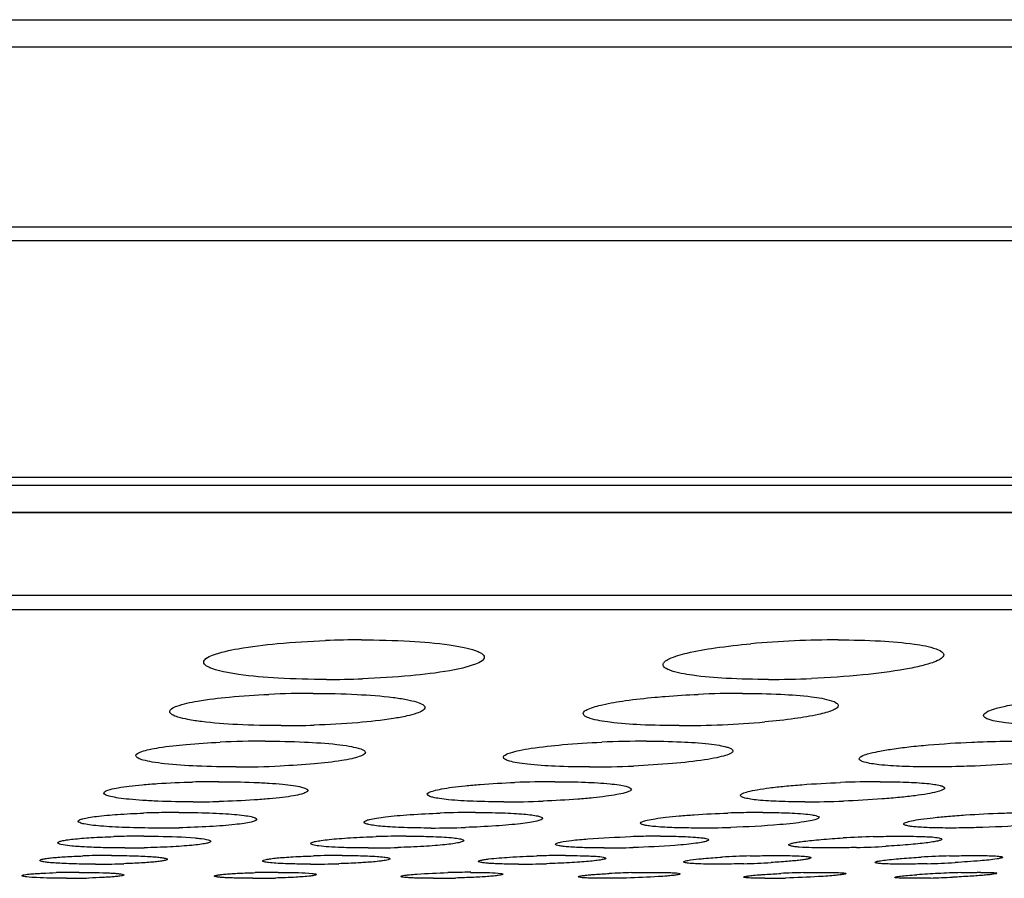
# Model space of a CAD drawing. Header units: millimetres. Extents: x 19266 to 21235, y -89 to 1237.
# Tile 24 of 74: x 19589 to 19609, y 664 to 680. Entities that reach past the tile are written whole.
import ezdxf

# ---------------------------------------------------------------- set-up
doc = ezdxf.new("R2010")
doc.units = ezdxf.units.MM
doc.header["$LTSCALE"] = 16.335
doc.layers.get('0').update_dxf_attribs({"linetype": 'CONTINUOUS'})
doc.layers.add('02___PRT_ALL_AXES', color=7, linetype='CONTINUOUS')

msp = doc.modelspace()

# ---------------------------------------------------------------- linework, layer by layer
at = {"color": 7, "linetype": 'Continuous'}
for p, q in [((19470.512, 680.333), (19702.561, 680.333)), ((19471.096, 679.8), (19701.976, 679.8)), ((19476.181, 676.269), (19696.892, 676.269)), ((19477.168, 676.001), (19696.036, 676.001)), ((19681.057, 671.36), (19492.016, 671.36)), ((19680.666, 671.198), (19492.406, 671.198)), ((19495.297, 670.677), (19677.776, 670.677)), ((19677.601, 670.662), (19495.471, 670.662)), ((19666.768, 669.045), (19506.305, 669.045)), ((19666.213, 668.763), (19506.86, 668.763))]:
    msp.add_line(p, q, dxfattribs=at)
at = {"layer": '02___PRT_ALL_AXES', "color": 7, "linetype": 'Continuous'}
for centre, radius, start, end in [((19596.031, 648.617), 19.557, 90.0032, 92.0806), ((19605.297, 649.839), 18.332, 92.4486, 95.112), ((19605.389, 648.194), 19.98, 90.0404, 92.5083), ((19595.34, 686.982), 19.583, 270.0029, 272.0756), ((19603.993, 687.393), 19.994, 270.0394, 272.4545), ((19595.084, 647.443), 19.683, 89.9985, 92.5331), ((19603.511, 646.844), 20.282, 90.0401, 92.4958), ((19594.456, 686.314), 19.821, 270.0038, 271.865), ((19602.24, 686.786), 20.293, 270.0392, 272.4404), ((19602.367, 684.37), 17.874, 272.3637, 275.033), ((19594.135, 646.384), 19.805, 89.9918, 92.5405), ((19601.627, 645.841), 20.347, 90.0229, 92.5066), ((19593.576, 685.54), 19.856, 269.9933, 272.4807), ((19600.492, 686.034), 20.351, 270.0221, 272.4505), ((19593.231, 645.09), 20.304, 90.0045, 91.4537), ((19599.824, 644.816), 20.578, 90.0201, 92.2061), ((19606.222, 644.355), 21.039, 90.0761, 92.1914), ((19592.726, 685.321), 20.321, 270.0042, 271.4509), ((19598.815, 685.577), 20.578, 270.0194, 272.1568), ((19604.695, 685.999), 21, 270.0735, 272.1362), ((19592.419, 645.75), 19.041, 91.2678, 91.9892), ((19592.447, 644.655), 20.136, 90.004, 91.2785), ((19598.268, 644.383), 20.408, 90.0178, 91.9507), ((19603.937, 643.289), 21.503, 91.2498, 91.9313), ((19603.907, 644.783), 20.007, 90.04, 91.2588), ((19592.006, 684.636), 20.149, 270.0038, 271.2764), ((19597.386, 684.891), 20.405, 270.0171, 271.908), ((19602.581, 685.312), 20.825, 270.065, 271.8896), ((19591.74, 645.884), 18.442, 91.1187, 91.7653), ((19591.764, 644.819), 19.508, 90.0036, 91.1284), ((19596.912, 644.553), 19.773, 90.0158, 91.7308), ((19601.924, 643.487), 20.839, 91.15, 91.7143), ((19601.9, 644.856), 19.47, 90.0376, 91.1583), ((19606.7, 642.809), 21.518, 91.7034, 93.2774), ((19591.131, 645.5), 18.448, 90.0043, 90.9983), ((19591.386, 683.614), 19.518, 270.0034, 271.1268), ((19595.656, 645.151), 18.797, 90.0172, 91.7399), ((19596.155, 683.864), 19.768, 270.0153, 271.6946), ((19600.056, 644.328), 19.62, 90.6181, 91.7246), ((19600.031, 646.869), 17.079, 90.0098, 90.6248), ((19600.762, 684.276), 20.18, 270.0577, 271.6781), ((19605.101, 685.737), 21.643, 271.6734, 273.1997), ((19591.103, 646.809), 17.139, 90.982, 91.7921), ((19590.815, 682.237), 18.459, 270.0042, 270.9968), ((19590.841, 680.981), 17.203, 270.9819, 271.7531), ((19595.024, 682.572), 18.794, 270.0167, 271.7049), ((19599.087, 683.129), 19.351, 270.0602, 271.6812), ((19604.213, 644.583), 19.364, 91.6715, 93.3059), ((19602.959, 683.352), 19.574, 271.6451, 273.225), ((19608.23, 641.692), 22.257, 91.7307, 93.1737), ((19606.454, 686.133), 22.357, 271.7035, 273.1045), ((19590.476, 647.745), 15.872, 90.8465, 91.5473), ((19590.498, 646.534), 17.083, 90.0037, 90.8606), ((19594.392, 646.468), 17.149, 91.0046, 91.5013), ((19594.398, 646.391), 17.226, 90.0119, 91.0204), ((19598.186, 645.678), 17.94, 90.0531, 91.4806), ((19601.776, 645.694), 17.923, 91.4433, 92.8542), ((19605.231, 643.021), 20.598, 91.4944, 92.7404), ((19608.135, 645.853), 17.76, 92.5985, 93.9449), ((19608.393, 640.927), 22.693, 91.5551, 92.6846), ((19608.17, 653.468), 10.149, 90.0099, 90.4262), ((19590.245, 680.592), 17.091, 270.0036, 270.8595), ((19590.266, 679.427), 15.926, 270.8465, 271.5163), ((19593.893, 680.902), 17.402, 270.0144, 271.4744), ((19597.417, 681.418), 17.918, 270.052, 271.4539), ((19603.916, 678.765), 15.265, 270.0698, 271.0331), ((19603.853, 682.502), 19.002, 271.02, 271.4757), ((19606.577, 686.097), 22.599, 271.5319, 272.6383)]:
    msp.add_arc(centre, radius, start, end, dxfattribs=at)
for points, knots in [([(19592.936, 667.738), (19592.936, 667.765), (19592.995, 667.83), (19593.221, 667.923), (19593.698, 668.028), (19594.435, 668.115), (19595.008, 668.15), (19595.321, 668.161)], [0, 0, 0, 0, 0.033249, 0.093057, 0.303282, 0.617953, 1, 1, 1, 1]), ([(19596.03, 668.174), (19596.346, 668.174), (19596.921, 668.16), (19597.594, 668.105), (19598.021, 668.034), (19598.216, 667.986), (19598.332, 667.939), (19598.397, 667.904), (19598.436, 667.862), (19598.436, 667.835)], [0, 0, 0, 0, 0.382634, 0.697826, 0.817734, 0.90786, 0.941337, 0.967244, 1, 1, 1, 1]), ([(19601.941, 667.69), (19601.941, 667.711), (19601.978, 667.763), (19602.136, 667.845), (19602.472, 667.938), (19603.008, 668.031), (19603.429, 668.077), (19603.664, 668.099)], [0, 0, 0, 0, 0.035446, 0.094428, 0.297817, 0.607592, 1, 1, 1, 1]), ([(19605.375, 668.174), (19605.651, 668.174), (19606.15, 668.163), (19606.79, 668.112), (19607.198, 668.037), (19607.392, 667.962), (19607.441, 667.906), (19607.441, 667.883)], [0, 0, 0, 0, 0.389923, 0.703196, 0.908789, 0.966836, 1, 1, 1, 1]), ([(19598.436, 667.835), (19598.436, 667.807), (19598.376, 667.742), (19598.15, 667.649), (19597.673, 667.545), (19596.935, 667.458), (19596.363, 667.423), (19596.049, 667.412)], [0, 0, 0, 0, 0.033299, 0.093194, 0.303485, 0.618111, 1, 1, 1, 1]), ([(19607.441, 667.883), (19607.441, 667.854), (19607.372, 667.785), (19607.224, 667.726), (19606.987, 667.655), (19606.525, 667.564), (19605.802, 667.473), (19605.185, 667.432), (19604.849, 667.417)], [0, 0, 0, 0, 0.032545, 0.093071, 0.184962, 0.306493, 0.622657, 1, 1, 1, 1]), ([(19595.341, 667.399), (19595.026, 667.399), (19594.45, 667.413), (19593.778, 667.468), (19593.35, 667.539), (19593.155, 667.587), (19593.04, 667.633), (19592.975, 667.669), (19592.936, 667.711), (19592.936, 667.738)], [0, 0, 0, 0, 0.382538, 0.697678, 0.817601, 0.907759, 0.941268, 0.967196, 1, 1, 1, 1]), ([(19604.007, 667.399), (19603.73, 667.399), (19603.231, 667.41), (19602.591, 667.461), (19602.183, 667.535), (19601.99, 667.61), (19601.941, 667.666), (19601.941, 667.69)], [0, 0, 0, 0, 0.389884, 0.70312, 0.90874, 0.966829, 1, 1, 1, 1]), ([(19592.271, 666.769), (19592.271, 666.79), (19592.319, 666.841), (19592.499, 666.912), (19592.885, 666.994), (19593.485, 667.064), (19593.955, 667.095), (19594.214, 667.106)], [0, 0, 0, 0, 0.031714, 0.090012, 0.297362, 0.611541, 1, 1, 1, 1]), ([(19595.084, 667.125), (19595.371, 667.125), (19595.893, 667.114), (19596.505, 667.069), (19596.892, 667.013), (19597.09, 666.965), (19597.212, 666.925), (19597.271, 666.872), (19597.271, 666.849)], [0, 0, 0, 0, 0.384087, 0.70054, 0.820701, 0.910847, 0.969309, 1, 1, 1, 1]), ([(19600.375, 666.73), (19600.375, 666.747), (19600.406, 666.787), (19600.533, 666.849), (19600.806, 666.922), (19601.242, 666.994), (19601.586, 667.032), (19601.779, 667.05)], [0, 0, 0, 0, 0.033881, 0.091638, 0.293159, 0.602974, 1, 1, 1, 1]), ([(19601.779, 667.05), (19601.847, 667.056), (19602.129, 667.08), (19602.413, 667.097), (19602.628, 667.106)], [0, 0, 0, 0, 0.239548, 1, 1, 1, 1]), ([(19603.497, 667.125), (19603.748, 667.125), (19604.202, 667.116), (19604.782, 667.076), (19605.154, 667.014), (19605.328, 666.954), (19605.375, 666.907), (19605.375, 666.888)], [0, 0, 0, 0, 0.391465, 0.706053, 0.911825, 0.969073, 1, 1, 1, 1]), ([(19608.222, 666.692), (19608.222, 666.718), (19608.298, 666.777), (19608.441, 666.825), (19608.682, 666.888), (19608.996, 666.944), (19609.382, 666.997), (19609.986, 667.061), (19610.461, 667.092), (19610.789, 667.106)], [0, 0, 0, 0, 0.029666, 0.090212, 0.18356, 0.307178, 0.456665, 0.626418, 1, 1, 1, 1]), ([(19597.271, 666.849), (19597.271, 666.826), (19597.213, 666.772), (19597.092, 666.727), (19596.896, 666.674), (19596.512, 666.606), (19595.905, 666.54), (19595.386, 666.513), (19595.101, 666.503)], [0, 0, 0, 0, 0.031128, 0.090068, 0.180428, 0.300593, 0.616374, 1, 1, 1, 1]), ([(19605.375, 666.888), (19605.375, 666.871), (19605.343, 666.83), (19605.212, 666.767), (19604.932, 666.693), (19604.485, 666.62), (19604.132, 666.582), (19603.935, 666.565)], [0, 0, 0, 0, 0.033686, 0.091534, 0.293498, 0.603597, 1, 1, 1, 1]), ([(19594.457, 666.493), (19594.171, 666.493), (19593.649, 666.504), (19593.037, 666.55), (19592.649, 666.605), (19592.452, 666.653), (19592.329, 666.693), (19592.271, 666.746), (19592.271, 666.769)], [0, 0, 0, 0, 0.384024, 0.700422, 0.820606, 0.910762, 0.969284, 1, 1, 1, 1]), ([(19602.254, 666.493), (19602.003, 666.493), (19601.549, 666.502), (19600.968, 666.543), (19600.597, 666.604), (19600.423, 666.664), (19600.375, 666.71), (19600.375, 666.73)], [0, 0, 0, 0, 0.391407, 0.705939, 0.911761, 0.969033, 1, 1, 1, 1]), ([(19609.802, 666.493), (19609.587, 666.493), (19609.203, 666.5), (19608.713, 666.533), (19608.405, 666.585), (19608.26, 666.636), (19608.222, 666.676), (19608.222, 666.692)], [0, 0, 0, 0, 0.397794, 0.710593, 0.912533, 0.968814, 1, 1, 1, 1]), ([(19591.606, 665.904), (19591.606, 665.921), (19591.649, 665.96), (19591.738, 665.992), (19591.884, 666.032), (19592.173, 666.083), (19592.637, 666.135), (19593.036, 666.159), (19593.257, 666.169)], [0, 0, 0, 0, 0.029725, 0.086912, 0.174971, 0.293098, 0.607585, 1, 1, 1, 1]), ([(19594.138, 666.189), (19594.395, 666.189), (19594.865, 666.18), (19595.416, 666.143), (19595.765, 666.099), (19595.943, 666.06), (19596.05, 666.03), (19596.106, 665.987), (19596.106, 665.968)], [0, 0, 0, 0, 0.385446, 0.703179, 0.823573, 0.913606, 0.971422, 1, 1, 1, 1]), ([(19598.81, 665.873), (19598.81, 665.892), (19598.864, 665.935), (19598.968, 665.969), (19599.143, 666.014), (19599.483, 666.071), (19600.023, 666.13), (19600.484, 666.158), (19600.738, 666.169)], [0, 0, 0, 0, 0.028716, 0.086827, 0.176923, 0.297265, 0.614209, 1, 1, 1, 1]), ([(19601.619, 666.189), (19601.845, 666.189), (19602.252, 666.182), (19602.727, 666.151), (19603.024, 666.113), (19603.173, 666.08), (19603.265, 666.053), (19603.31, 666.015), (19603.31, 665.999)], [0, 0, 0, 0, 0.392775, 0.708654, 0.826841, 0.914687, 0.971273, 1, 1, 1, 1]), ([(19605.785, 665.843), (19605.785, 665.864), (19605.852, 665.909), (19605.971, 665.946), (19606.177, 665.995), (19606.445, 666.038), (19606.775, 666.081), (19607.296, 666.131), (19607.707, 666.157), (19607.991, 666.169)], [0, 0, 0, 0, 0.027978, 0.087247, 0.179665, 0.302489, 0.451749, 0.6219, 1, 1, 1, 1]), ([(19607.991, 666.169), (19608.065, 666.172), (19608.356, 666.184), (19608.647, 666.189), (19608.863, 666.189)], [0, 0, 0, 0, 0.256002, 1, 1, 1, 1]), ([(19593.574, 665.684), (19593.316, 665.684), (19592.847, 665.692), (19592.296, 665.729), (19591.948, 665.773), (19591.769, 665.812), (19591.661, 665.843), (19591.606, 665.885), (19591.606, 665.904)], [0, 0, 0, 0, 0.385319, 0.702949, 0.823354, 0.913457, 0.971327, 1, 1, 1, 1]), ([(19596.106, 665.968), (19596.106, 665.951), (19596.062, 665.911), (19595.971, 665.879), (19595.824, 665.839), (19595.531, 665.788), (19595.062, 665.737), (19594.659, 665.712), (19594.436, 665.702)], [0, 0, 0, 0, 0.029731, 0.087089, 0.175354, 0.293621, 0.60821, 1, 1, 1, 1]), ([(19603.31, 665.999), (19603.31, 665.98), (19603.255, 665.937), (19603.149, 665.902), (19602.972, 665.858), (19602.628, 665.8), (19602.083, 665.741), (19601.618, 665.713), (19601.363, 665.702)], [0, 0, 0, 0, 0.028791, 0.087059, 0.177397, 0.297901, 0.614927, 1, 1, 1, 1]), ([(19610.285, 666.029), (19610.285, 666.008), (19610.216, 665.963), (19610.096, 665.925), (19609.887, 665.876), (19609.616, 665.833), (19609.282, 665.79), (19608.756, 665.74), (19608.342, 665.714), (19608.056, 665.702)], [0, 0, 0, 0, 0.028019, 0.087466, 0.180131, 0.30319, 0.452587, 0.622735, 1, 1, 1, 1]), ([(19600.5, 665.684), (19600.275, 665.684), (19599.868, 665.69), (19599.393, 665.721), (19599.096, 665.759), (19598.947, 665.792), (19598.855, 665.819), (19598.81, 665.857), (19598.81, 665.873)], [0, 0, 0, 0, 0.392651, 0.708427, 0.826617, 0.914542, 0.971211, 1, 1, 1, 1]), ([(19607.206, 665.684), (19607.013, 665.684), (19606.668, 665.69), (19606.228, 665.716), (19605.949, 665.757), (19605.821, 665.797), (19605.785, 665.829), (19605.785, 665.843)], [0, 0, 0, 0, 0.399259, 0.713505, 0.915604, 0.971018, 1, 1, 1, 1]), ([(19608.056, 665.702), (19607.983, 665.699), (19607.7, 665.689), (19607.417, 665.684), (19607.206, 665.684)], [0, 0, 0, 0, 0.256056, 1, 1, 1, 1]), ([(19590.979, 665.172), (19590.978, 665.188), (19591.03, 665.222), (19591.121, 665.248), (19591.28, 665.282), (19591.488, 665.31), (19591.745, 665.337), (19592.159, 665.368), (19592.488, 665.382), (19592.716, 665.388)], [0, 0, 0, 0, 0.026956, 0.084406, 0.174394, 0.295118, 0.442804, 0.613114, 1, 1, 1, 1]), ([(19593.229, 665.394), (19593.458, 665.394), (19593.788, 665.389), (19594.205, 665.368), (19594.465, 665.347), (19594.674, 665.324), (19594.834, 665.294), (19594.927, 665.27), (19594.978, 665.237), (19594.978, 665.221)], [0, 0, 0, 0, 0.386678, 0.557477, 0.705443, 0.826096, 0.916088, 0.973317, 1, 1, 1, 1]), ([(19597.319, 665.147), (19597.319, 665.163), (19597.369, 665.196), (19597.46, 665.223), (19597.615, 665.257), (19597.82, 665.288), (19598.074, 665.317), (19598.482, 665.353), (19598.806, 665.37), (19599.031, 665.379)], [0, 0, 0, 0, 0.026785, 0.084183, 0.17413, 0.294674, 0.442411, 0.61271, 1, 1, 1, 1]), ([(19599.816, 665.394), (19600.017, 665.394), (19600.378, 665.389), (19600.801, 665.365), (19601.064, 665.335), (19601.198, 665.309), (19601.277, 665.289), (19601.319, 665.259), (19601.319, 665.246)], [0, 0, 0, 0, 0.39413, 0.711068, 0.829522, 0.917314, 0.973271, 1, 1, 1, 1]), ([(19603.458, 665.124), (19603.458, 665.141), (19603.52, 665.176), (19603.623, 665.205), (19603.807, 665.243), (19604.045, 665.277), (19604.338, 665.309), (19604.801, 665.349), (19605.166, 665.369), (19605.418, 665.379)], [0, 0, 0, 0, 0.026278, 0.084927, 0.17722, 0.300233, 0.449896, 0.620592, 1, 1, 1, 1]), ([(19606.194, 665.394), (19606.366, 665.394), (19606.672, 665.39), (19607.029, 665.37), (19607.248, 665.346), (19607.358, 665.324), (19607.424, 665.306), (19607.458, 665.281), (19607.458, 665.269)], [0, 0, 0, 0, 0.400644, 0.715984, 0.832479, 0.918409, 0.973097, 1, 1, 1, 1]), ([(19592.728, 664.999), (19592.499, 664.999), (19592.169, 665.005), (19591.752, 665.025), (19591.493, 665.046), (19591.283, 665.069), (19591.123, 665.099), (19591.031, 665.123), (19590.979, 665.156), (19590.979, 665.172)], [0, 0, 0, 0, 0.386546, 0.557267, 0.705204, 0.825867, 0.915928, 0.973212, 1, 1, 1, 1]), ([(19594.978, 665.221), (19594.978, 665.205), (19594.927, 665.172), (19594.835, 665.146), (19594.676, 665.112), (19594.468, 665.083), (19594.211, 665.056), (19593.797, 665.025), (19593.469, 665.012), (19593.241, 665.006)], [0, 0, 0, 0, 0.027031, 0.084611, 0.174664, 0.295412, 0.443102, 0.613348, 1, 1, 1, 1]), ([(19598.822, 664.999), (19598.621, 664.999), (19598.26, 665.005), (19597.837, 665.029), (19597.574, 665.058), (19597.44, 665.084), (19597.362, 665.104), (19597.319, 665.134), (19597.319, 665.147)], [0, 0, 0, 0, 0.393999, 0.710828, 0.829285, 0.917158, 0.9732, 1, 1, 1, 1]), ([(19601.319, 665.246), (19601.319, 665.23), (19601.267, 665.197), (19601.176, 665.17), (19601.018, 665.135), (19600.811, 665.105), (19600.555, 665.075), (19600.143, 665.04), (19599.816, 665.022), (19599.589, 665.014)], [0, 0, 0, 0, 0.026879, 0.084442, 0.174638, 0.295347, 0.443192, 0.613458, 1, 1, 1, 1]), ([(19604.722, 664.999), (19604.55, 664.999), (19604.244, 665.004), (19603.887, 665.023), (19603.668, 665.048), (19603.558, 665.07), (19603.492, 665.087), (19603.458, 665.112), (19603.458, 665.124)], [0, 0, 0, 0, 0.400639, 0.715929, 0.832421, 0.918366, 0.9731, 1, 1, 1, 1]), ([(19607.458, 665.269), (19607.458, 665.252), (19607.394, 665.217), (19607.29, 665.188), (19607.104, 665.15), (19606.863, 665.116), (19606.567, 665.083), (19606.1, 665.043), (19605.731, 665.023), (19605.477, 665.014)], [0, 0, 0, 0, 0.026332, 0.085169, 0.177718, 0.300969, 0.45077, 0.621459, 1, 1, 1, 1]), ([(19590.476, 664.619), (19590.476, 664.631), (19590.514, 664.654), (19590.579, 664.672), (19590.693, 664.696), (19590.917, 664.727), (19591.278, 664.758), (19591.586, 664.773), (19591.758, 664.779)], [0, 0, 0, 0, 0.025796, 0.081535, 0.169285, 0.287812, 0.60444, 1, 1, 1, 1]), ([(19592.446, 664.791), (19592.646, 664.791), (19592.935, 664.787), (19593.299, 664.771), (19593.527, 664.755), (19593.71, 664.737), (19593.85, 664.714), (19593.929, 664.696), (19593.976, 664.671), (19593.976, 664.658)], [0, 0, 0, 0, 0.387661, 0.558899, 0.707223, 0.828093, 0.918068, 0.974854, 1, 1, 1, 1]), ([(19596.077, 664.601), (19596.077, 664.613), (19596.123, 664.638), (19596.199, 664.659), (19596.337, 664.685), (19596.515, 664.709), (19596.737, 664.731), (19597.094, 664.759), (19597.377, 664.772), (19597.574, 664.779)], [0, 0, 0, 0, 0.025209, 0.08206, 0.171899, 0.292607, 0.4407, 0.611486, 1, 1, 1, 1]), ([(19598.262, 664.791), (19598.437, 664.791), (19598.689, 664.788), (19599.005, 664.774), (19599.199, 664.761), (19599.353, 664.746), (19599.471, 664.725), (19599.538, 664.71), (19599.577, 664.688), (19599.577, 664.676)], [0, 0, 0, 0, 0.395192, 0.566319, 0.712991, 0.831661, 0.919424, 0.974902, 1, 1, 1, 1]), ([(19601.499, 664.582), (19601.499, 664.597), (19601.556, 664.622), (19601.643, 664.645), (19601.805, 664.674), (19602.012, 664.7), (19602.269, 664.726), (19602.673, 664.756), (19602.992, 664.772), (19603.212, 664.779)], [0, 0, 0, 0, 0.024901, 0.08307, 0.175267, 0.298424, 0.448401, 0.619526, 1, 1, 1, 1]), ([(19603.893, 664.791), (19603.945, 664.791), (19604.137, 664.79), (19604.329, 664.786), (19604.469, 664.779)], [0, 0, 0, 0, 0.271544, 1, 1, 1, 1]), ([(19604.469, 664.779), (19604.544, 664.776), (19604.673, 664.768), (19604.846, 664.749), (19604.937, 664.732), (19604.999, 664.709), (19604.999, 664.695)], [0, 0, 0, 0, 0.414967, 0.72469, 0.918839, 1, 1, 1, 1]), ([(19606.658, 664.565), (19606.658, 664.571), (19606.671, 664.585), (19606.721, 664.605), (19606.832, 664.633), (19607.012, 664.662), (19607.254, 664.692), (19607.545, 664.72), (19607.998, 664.754), (19608.351, 664.771), (19608.593, 664.779)], [0, 0, 0, 0, 0.008781, 0.025306, 0.085136, 0.179901, 0.30584, 0.457783, 0.629106, 1, 1, 1, 1]), ([(19608.593, 664.779), (19608.651, 664.781), (19608.87, 664.788), (19609.089, 664.791), (19609.251, 664.791)], [0, 0, 0, 0, 0.260943, 1, 1, 1, 1]), ([(19592.007, 664.486), (19591.807, 664.486), (19591.518, 664.49), (19591.154, 664.506), (19590.927, 664.522), (19590.744, 664.54), (19590.603, 664.563), (19590.524, 664.581), (19590.477, 664.606), (19590.476, 664.619)], [0, 0, 0, 0, 0.387529, 0.55869, 0.706984, 0.827864, 0.917905, 0.974743, 1, 1, 1, 1]), ([(19593.976, 664.658), (19593.976, 664.644), (19593.929, 664.619), (19593.851, 664.599), (19593.711, 664.573), (19593.53, 664.551), (19593.304, 664.53), (19592.941, 664.506), (19592.654, 664.496), (19592.455, 664.491)], [0, 0, 0, 0, 0.025439, 0.082507, 0.172502, 0.293465, 0.441537, 0.612263, 1, 1, 1, 1]), ([(19597.392, 664.486), (19597.216, 664.486), (19596.965, 664.489), (19596.649, 664.503), (19596.456, 664.516), (19596.301, 664.531), (19596.183, 664.552), (19596.116, 664.567), (19596.077, 664.589), (19596.077, 664.601)], [0, 0, 0, 0, 0.395058, 0.5661, 0.712747, 0.83142, 0.919261, 0.974825, 1, 1, 1, 1]), ([(19599.577, 664.676), (19599.577, 664.663), (19599.53, 664.638), (19599.452, 664.618), (19599.313, 664.591), (19599.133, 664.568), (19598.909, 664.545), (19598.549, 664.518), (19598.263, 664.504), (19598.065, 664.497)], [0, 0, 0, 0, 0.025318, 0.082337, 0.172424, 0.293296, 0.441495, 0.612244, 1, 1, 1, 1]), ([(19602.605, 664.486), (19602.455, 664.486), (19602.187, 664.489), (19601.875, 664.505), (19601.683, 664.524), (19601.586, 664.54), (19601.531, 664.554), (19601.499, 664.573), (19601.499, 664.582)], [0, 0, 0, 0, 0.40179, 0.717955, 0.834668, 0.920576, 0.9748, 1, 1, 1, 1]), ([(19604.488, 664.578), (19604.401, 664.568), (19603.995, 664.529), (19603.588, 664.508), (19603.268, 664.497)], [0, 0, 0, 0, 0.21471, 1, 1, 1, 1]), ([(19604.999, 664.695), (19604.999, 664.68), (19604.94, 664.654), (19604.851, 664.631), (19604.685, 664.602), (19604.56, 664.586), (19604.488, 664.578)], [0, 0, 0, 0, 0.08331, 0.278463, 0.58759, 1, 1, 1, 1]), ([(19607.565, 664.486), (19607.44, 664.486), (19607.219, 664.489), (19606.962, 664.501), (19606.806, 664.516), (19606.728, 664.53), (19606.683, 664.541), (19606.658, 664.557), (19606.658, 664.565)], [0, 0, 0, 0, 0.407573, 0.722391, 0.837358, 0.921726, 0.974799, 1, 1, 1, 1]), ([(19609.482, 664.578), (19609.386, 664.568), (19608.962, 664.531), (19608.537, 664.508), (19608.207, 664.497)], [0, 0, 0, 0, 0.224948, 1, 1, 1, 1]), ([(19608.207, 664.497), (19608.151, 664.496), (19607.937, 664.489), (19607.723, 664.486), (19607.565, 664.486)], [0, 0, 0, 0, 0.260891, 1, 1, 1, 1]), ([(19590.075, 664.196), (19590.075, 664.205), (19590.108, 664.223), (19590.162, 664.237), (19590.261, 664.255), (19590.389, 664.27), (19590.551, 664.286), (19590.814, 664.304), (19591.025, 664.313), (19591.172, 664.318)], [0, 0, 0, 0, 0.024333, 0.07958, 0.167229, 0.285898, 0.432487, 0.603298, 1, 1, 1, 1]), ([(19590.134, 664.165), (19590.119, 664.169), (19590.099, 664.174), (19590.075, 664.189), (19590.075, 664.196)], [0, 0, 0, 0, 0.68198, 1, 1, 1, 1]), ([(19591.387, 664.095), (19591.247, 664.095), (19590.985, 664.098), (19590.627, 664.111), (19590.349, 664.131), (19590.193, 664.15), (19590.134, 664.165)], [0, 0, 0, 0, 0.33335, 0.626741, 0.854851, 1, 1, 1, 1]), ([(19591.763, 664.327), (19591.859, 664.327), (19592.194, 664.324), (19592.529, 664.314), (19592.767, 664.292)], [0, 0, 0, 0, 0.287523, 1, 1, 1, 1]), ([(19593.075, 664.225), (19593.075, 664.215), (19593.032, 664.196), (19592.967, 664.181), (19592.847, 664.161), (19592.691, 664.144), (19592.497, 664.129), (19592.187, 664.111), (19591.94, 664.103), (19591.769, 664.099)], [0, 0, 0, 0, 0.024134, 0.080803, 0.17076, 0.291899, 0.440279, 0.611387, 1, 1, 1, 1]), ([(19592.767, 664.292), (19592.795, 664.29), (19592.882, 664.28), (19592.969, 664.27), (19593.026, 664.254)], [0, 0, 0, 0, 0.322707, 1, 1, 1, 1]), ([(19593.026, 664.254), (19593.038, 664.251), (19593.055, 664.246), (19593.075, 664.232), (19593.075, 664.225)], [0, 0, 0, 0, 0.673635, 1, 1, 1, 1]), ([(19595.034, 664.182), (19595.034, 664.193), (19595.075, 664.211), (19595.138, 664.226), (19595.256, 664.246), (19595.409, 664.264), (19595.599, 664.281), (19595.904, 664.302), (19596.147, 664.312), (19596.315, 664.318)], [0, 0, 0, 0, 0.02392, 0.080341, 0.170096, 0.290934, 0.439309, 0.610483, 1, 1, 1, 1]), ([(19595.641, 664.104), (19595.556, 664.107), (19595.406, 664.114), (19595.218, 664.13), (19595.101, 664.149), (19595.049, 664.164), (19595.034, 664.177), (19595.034, 664.182)], [0, 0, 0, 0, 0.411998, 0.723822, 0.920443, 0.97354, 1, 1, 1, 1]), ([(19598.034, 664.24), (19598.034, 664.229), (19597.992, 664.211), (19597.927, 664.195), (19597.808, 664.175), (19597.654, 664.157), (19597.462, 664.14), (19597.154, 664.119), (19596.909, 664.109), (19596.74, 664.104)], [0, 0, 0, 0, 0.024037, 0.080625, 0.170619, 0.291614, 0.440092, 0.611229, 1, 1, 1, 1]), ([(19596.907, 664.327), (19596.953, 664.327), (19597.13, 664.326), (19597.306, 664.323), (19597.436, 664.318)], [0, 0, 0, 0, 0.265461, 1, 1, 1, 1]), ([(19597.436, 664.318), (19597.509, 664.315), (19597.64, 664.309), (19597.813, 664.296), (19597.935, 664.279), (19598, 664.265), (19598.021, 664.254)], [0, 0, 0, 0, 0.371547, 0.668461, 0.879868, 1, 1, 1, 1]), ([(19598.021, 664.254), (19598.023, 664.253), (19598.028, 664.25), (19598.034, 664.244), (19598.034, 664.24)], [0, 0, 0, 0, 0.337889, 1, 1, 1, 1]), ([(19599.835, 664.168), (19599.835, 664.179), (19599.878, 664.196), (19599.906, 664.204), (19599.931, 664.209)], [0, 0, 0, 0, 0.29598, 1, 1, 1, 1]), ([(19600.783, 664.095), (19600.654, 664.095), (19600.425, 664.098), (19600.157, 664.11), (19599.993, 664.124), (19599.909, 664.137), (19599.863, 664.147), (19599.835, 664.161), (19599.835, 664.168)], [0, 0, 0, 0, 0.402715, 0.719586, 0.836481, 0.922368, 0.976197, 1, 1, 1, 1]), ([(19599.931, 664.209), (19600.002, 664.225), (19600.18, 664.249), (19600.637, 664.291), (19601.023, 664.309), (19601.301, 664.317)], [0, 0, 0, 0, 0.158744, 0.392456, 1, 1, 1, 1]), ([(19602.398, 664.165), (19602.323, 664.158), (19601.976, 664.128), (19601.627, 664.112), (19601.353, 664.104)], [0, 0, 0, 0, 0.21454, 1, 1, 1, 1]), ([(19601.887, 664.327), (19601.932, 664.327), (19602.096, 664.326), (19602.26, 664.323), (19602.38, 664.318)], [0, 0, 0, 0, 0.271535, 1, 1, 1, 1]), ([(19602.38, 664.318), (19602.444, 664.315), (19602.555, 664.309), (19602.704, 664.295), (19602.78, 664.282), (19602.835, 664.266), (19602.835, 664.254)], [0, 0, 0, 0, 0.41681, 0.727671, 0.921789, 1, 1, 1, 1]), ([(19602.835, 664.254), (19602.835, 664.242), (19602.783, 664.223), (19602.709, 664.205), (19602.566, 664.183), (19602.46, 664.172), (19602.398, 664.165)], [0, 0, 0, 0, 0.080036, 0.274878, 0.585224, 1, 1, 1, 1]), ([(19604.403, 664.155), (19604.403, 664.164), (19604.436, 664.179), (19604.487, 664.193), (19604.583, 664.211), (19604.708, 664.228), (19604.865, 664.246), (19605.121, 664.27), (19605.326, 664.284), (19605.469, 664.292)], [0, 0, 0, 0, 0.023447, 0.078457, 0.165975, 0.284516, 0.431056, 0.602097, 1, 1, 1, 1]), ([(19605.18, 664.095), (19605.073, 664.095), (19604.884, 664.097), (19604.663, 664.107), (19604.53, 664.118), (19604.463, 664.129), (19604.425, 664.137), (19604.403, 664.149), (19604.403, 664.155)], [0, 0, 0, 0, 0.40857, 0.72412, 0.839272, 0.923612, 0.976264, 1, 1, 1, 1]), ([(19606.06, 664.318), (19606.109, 664.319), (19606.298, 664.324), (19606.486, 664.327), (19606.625, 664.327)], [0, 0, 0, 0, 0.260943, 1, 1, 1, 1]), ([(19607.403, 664.267), (19607.403, 664.258), (19607.368, 664.243), (19607.315, 664.228), (19607.217, 664.21), (19607.089, 664.192), (19606.928, 664.174), (19606.665, 664.151), (19606.455, 664.137), (19606.309, 664.129)], [0, 0, 0, 0, 0.023449, 0.078714, 0.166573, 0.285435, 0.432227, 0.603262, 1, 1, 1, 1]), ([(19606.625, 664.327), (19606.776, 664.327), (19607.016, 664.321), (19607.258, 664.31), (19607.346, 664.292)], [0, 0, 0, 0, 0.625568, 1, 1, 1, 1]), ([(19607.346, 664.292), (19607.361, 664.289), (19607.379, 664.286), (19607.403, 664.273), (19607.403, 664.267)], [0, 0, 0, 0, 0.692296, 1, 1, 1, 1]), ([(19591.13, 663.947), (19591.264, 663.947), (19591.512, 663.945), (19591.805, 663.934), (19591.997, 663.92), (19592.101, 663.91), (19592.17, 663.897), (19592.208, 663.889), (19592.218, 663.881)], [0, 0, 0, 0, 0.369144, 0.68072, 0.803006, 0.898274, 0.964271, 1, 1, 1, 1]), ([(19596.161, 664.095), (19596.115, 664.095), (19595.941, 664.096), (19595.768, 664.099), (19595.641, 664.104)], [0, 0, 0, 0, 0.265042, 1, 1, 1, 1]), ([(19595.651, 663.947), (19595.695, 663.947), (19595.861, 663.947), (19596.026, 663.944), (19596.147, 663.939)], [0, 0, 0, 0, 0.268803, 1, 1, 1, 1]), ([(19600.028, 663.947), (19600.182, 663.947), (19600.428, 663.942), (19600.676, 663.932), (19600.767, 663.915)], [0, 0, 0, 0, 0.625422, 1, 1, 1, 1]), ([(19603.649, 663.939), (19603.696, 663.94), (19603.877, 663.945), (19604.059, 663.947), (19604.193, 663.947)], [0, 0, 0, 0, 0.261034, 1, 1, 1, 1]), ([(19604.193, 663.947), (19604.269, 663.947), (19604.409, 663.946), (19604.594, 663.941), (19604.728, 663.931), (19604.799, 663.923), (19604.824, 663.915)], [0, 0, 0, 0, 0.363319, 0.661769, 0.876998, 1, 1, 1, 1]), ([(19605.733, 664.104), (19605.685, 664.103), (19605.501, 664.098), (19605.316, 664.095), (19605.18, 664.095)], [0, 0, 0, 0, 0.260893, 1, 1, 1, 1]), ([(19607.558, 663.939), (19607.604, 663.94), (19607.778, 663.945), (19607.951, 663.947), (19608.079, 663.947)], [0, 0, 0, 0, 0.267055, 1, 1, 1, 1]), ([(19608.079, 663.947), (19608.15, 663.947), (19608.277, 663.946), (19608.423, 663.941), (19608.511, 663.934), (19608.555, 663.928), (19608.579, 663.924), (19608.594, 663.916), (19608.594, 663.913)], [0, 0, 0, 0, 0.413983, 0.729689, 0.843546, 0.926357, 0.977795, 1, 1, 1, 1]), ([(19589.723, 663.852), (19589.723, 663.859), (19589.749, 663.871), (19589.79, 663.88), (19589.865, 663.893), (19589.963, 663.904), (19590.087, 663.915), (19590.291, 663.928), (19590.453, 663.935), (19590.568, 663.939)], [0, 0, 0, 0, 0.023238, 0.077398, 0.164336, 0.282197, 0.428186, 0.599233, 1, 1, 1, 1]), ([(19590.816, 663.778), (19590.674, 663.778), (19590.468, 663.78), (19590.208, 663.789), (19590.045, 663.798), (19589.915, 663.808), (19589.813, 663.821), (19589.76, 663.831), (19589.723, 663.844), (19589.723, 663.852)], [0, 0, 0, 0, 0.388766, 0.560787, 0.709612, 0.83086, 0.920724, 0.977063, 1, 1, 1, 1]), ([(19592.223, 663.873), (19592.223, 663.867), (19592.197, 663.855), (19592.155, 663.845), (19592.079, 663.832), (19591.979, 663.821), (19591.854, 663.81), (19591.648, 663.797), (19591.483, 663.79), (19591.368, 663.786)], [0, 0, 0, 0, 0.023346, 0.077702, 0.1648, 0.282872, 0.428982, 0.59997, 1, 1, 1, 1]), ([(19592.218, 663.881), (19592.22, 663.88), (19592.222, 663.878), (19592.223, 663.875), (19592.223, 663.873)], [0, 0, 0, 0, 0.571183, 1, 1, 1, 1]), ([(19594.09, 663.842), (19594.09, 663.849), (19594.123, 663.861), (19594.17, 663.873), (19594.262, 663.887), (19594.379, 663.9), (19594.526, 663.912), (19594.764, 663.927), (19594.954, 663.935), (19595.086, 663.939)], [0, 0, 0, 0, 0.022998, 0.078473, 0.167216, 0.287282, 0.434961, 0.606259, 1, 1, 1, 1]), ([(19594.541, 663.786), (19594.477, 663.789), (19594.366, 663.794), (19594.227, 663.805), (19594.14, 663.818), (19594.102, 663.829), (19594.09, 663.838), (19594.09, 663.842)], [0, 0, 0, 0, 0.415121, 0.727107, 0.922198, 0.974567, 1, 1, 1, 1]), ([(19595.029, 663.778), (19594.985, 663.778), (19594.822, 663.779), (19594.66, 663.782), (19594.541, 663.786)], [0, 0, 0, 0, 0.268304, 1, 1, 1, 1]), ([(19596.083, 663.809), (19596.044, 663.807), (19595.878, 663.797), (19595.711, 663.79), (19595.583, 663.786)], [0, 0, 0, 0, 0.230086, 1, 1, 1, 1]), ([(19596.444, 663.843), (19596.42, 663.839), (19596.3, 663.825), (19596.179, 663.816), (19596.083, 663.809)], [0, 0, 0, 0, 0.200541, 1, 1, 1, 1]), ([(19596.147, 663.939), (19596.21, 663.937), (19596.319, 663.931), (19596.456, 663.92), (19596.541, 663.907), (19596.578, 663.896), (19596.59, 663.888), (19596.59, 663.884)], [0, 0, 0, 0, 0.415376, 0.727274, 0.922147, 0.974451, 1, 1, 1, 1]), ([(19596.59, 663.884), (19596.59, 663.879), (19596.575, 663.87), (19596.529, 663.856), (19596.481, 663.848), (19596.444, 663.843)], [0, 0, 0, 0, 0.089343, 0.281784, 1, 1, 1, 1]), ([(19598.318, 663.831), (19598.318, 663.837), (19598.341, 663.848), (19598.377, 663.858), (19598.445, 663.87), (19598.496, 663.877), (19598.525, 663.88)], [0, 0, 0, 0, 0.081843, 0.274544, 0.582175, 1, 1, 1, 1]), ([(19599.108, 663.778), (19599.001, 663.778), (19598.848, 663.779), (19598.657, 663.786), (19598.541, 663.792), (19598.45, 663.799), (19598.38, 663.808), (19598.342, 663.816), (19598.318, 663.825), (19598.318, 663.831)], [0, 0, 0, 0, 0.403116, 0.57512, 0.721006, 0.838032, 0.924014, 0.977394, 1, 1, 1, 1]), ([(19598.525, 663.88), (19598.66, 663.896), (19598.974, 663.92), (19599.288, 663.933), (19599.466, 663.939)], [0, 0, 0, 0, 0.432341, 1, 1, 1, 1]), ([(19600.818, 663.894), (19600.818, 663.885), (19600.777, 663.873), (19600.721, 663.86), (19600.611, 663.845), (19600.472, 663.83), (19600.298, 663.816), (19600.023, 663.799), (19599.806, 663.791), (19599.655, 663.786)], [0, 0, 0, 0, 0.022691, 0.079837, 0.17098, 0.293579, 0.4433, 0.614873, 1, 1, 1, 1]), ([(19600.767, 663.915), (19600.78, 663.913), (19600.795, 663.909), (19600.818, 663.9), (19600.818, 663.894)], [0, 0, 0, 0, 0.700693, 1, 1, 1, 1]), ([(19602.341, 663.822), (19602.341, 663.827), (19602.359, 663.836), (19602.372, 663.84), (19602.383, 663.843)], [0, 0, 0, 0, 0.30396, 1, 1, 1, 1]), ([(19602.36, 663.809), (19602.358, 663.81), (19602.351, 663.813), (19602.341, 663.817), (19602.341, 663.822)], [0, 0, 0, 0, 0.385195, 1, 1, 1, 1]), ([(19602.988, 663.778), (19602.851, 663.778), (19602.667, 663.779), (19602.458, 663.794), (19602.386, 663.802), (19602.36, 663.809)], [0, 0, 0, 0, 0.655645, 0.872242, 1, 1, 1, 1]), ([(19602.383, 663.843), (19602.398, 663.846), (19602.484, 663.864), (19602.571, 663.873), (19602.644, 663.88)], [0, 0, 0, 0, 0.170656, 1, 1, 1, 1]), ([(19602.644, 663.88), (19602.677, 663.884), (19602.827, 663.898), (19602.978, 663.908), (19603.097, 663.915)], [0, 0, 0, 0, 0.217577, 1, 1, 1, 1]), ([(19603.521, 663.786), (19603.474, 663.785), (19603.297, 663.78), (19603.119, 663.778), (19602.988, 663.778)], [0, 0, 0, 0, 0.261034, 1, 1, 1, 1]), ([(19604.84, 663.904), (19604.84, 663.898), (19604.816, 663.888), (19604.779, 663.878), (19604.71, 663.866), (19604.62, 663.854), (19604.506, 663.842), (19604.317, 663.825), (19604.166, 663.815), (19604.06, 663.809)], [0, 0, 0, 0, 0.022616, 0.076378, 0.162779, 0.279994, 0.425617, 0.596863, 1, 1, 1, 1]), ([(19604.824, 663.915), (19604.826, 663.914), (19604.832, 663.912), (19604.84, 663.908), (19604.84, 663.904)], [0, 0, 0, 0, 0.377738, 1, 1, 1, 1]), ([(19606.094, 663.813), (19606.094, 663.816), (19606.105, 663.823), (19606.139, 663.834), (19606.219, 663.849), (19606.347, 663.865), (19606.449, 663.875), (19606.507, 663.88)], [0, 0, 0, 0, 0.024159, 0.076198, 0.27134, 0.583888, 1, 1, 1, 1]), ([(19606.609, 663.778), (19606.537, 663.778), (19606.411, 663.779), (19606.264, 663.784), (19606.177, 663.791), (19606.133, 663.797), (19606.109, 663.802), (19606.094, 663.809), (19606.094, 663.813)], [0, 0, 0, 0, 0.414086, 0.729729, 0.843558, 0.92638, 0.97782, 1, 1, 1, 1]), ([(19606.507, 663.88), (19606.544, 663.884), (19606.707, 663.897), (19606.871, 663.908), (19606.998, 663.915)], [0, 0, 0, 0, 0.22502, 1, 1, 1, 1]), ([(19607.118, 663.786), (19607.073, 663.785), (19606.903, 663.78), (19606.734, 663.778), (19606.609, 663.778)], [0, 0, 0, 0, 0.266952, 1, 1, 1, 1]), ([(19608.488, 663.881), (19608.379, 663.863), (19608.104, 663.837), (19607.829, 663.818), (19607.664, 663.809)], [0, 0, 0, 0, 0.403251, 1, 1, 1, 1]), ([(19608.594, 663.913), (19608.594, 663.909), (19608.583, 663.902), (19608.55, 663.892), (19608.515, 663.885), (19608.488, 663.881)], [0, 0, 0, 0, 0.08954, 0.281592, 1, 1, 1, 1]), ([(19589.372, 663.552), (19589.372, 663.557), (19589.393, 663.564), (19589.425, 663.571), (19589.485, 663.58), (19589.564, 663.588), (19589.663, 663.595), (19589.826, 663.604), (19589.956, 663.609), (19590.047, 663.612)], [0, 0, 0, 0, 0.021988, 0.075771, 0.162655, 0.280658, 0.426921, 0.598334, 1, 1, 1, 1]), ([(19590.497, 663.617), (19590.604, 663.617), (19590.803, 663.616), (19591.037, 663.608), (19591.19, 663.599), (19591.273, 663.592), (19591.329, 663.583), (19591.359, 663.577), (19591.368, 663.571)], [0, 0, 0, 0, 0.36929, 0.681051, 0.803417, 0.898723, 0.964649, 1, 1, 1, 1]), ([(19591.371, 663.566), (19591.371, 663.561), (19591.349, 663.554), (19591.318, 663.546), (19591.256, 663.538), (19591.177, 663.53), (19591.076, 663.523), (19590.911, 663.513), (19590.78, 663.509), (19590.688, 663.506)], [0, 0, 0, 0, 0.022107, 0.076078, 0.163111, 0.281308, 0.427679, 0.599032, 1, 1, 1, 1]), ([(19591.368, 663.571), (19591.369, 663.571), (19591.37, 663.569), (19591.371, 663.567), (19591.371, 663.566)], [0, 0, 0, 0, 0.587436, 1, 1, 1, 1]), ([(19593.146, 663.544), (19593.146, 663.55), (19593.173, 663.558), (19593.21, 663.566), (19593.284, 663.575), (19593.377, 663.584), (19593.495, 663.593), (19593.686, 663.603), (19593.838, 663.609), (19593.943, 663.612)], [0, 0, 0, 0, 0.021922, 0.077076, 0.165774, 0.285966, 0.433886, 0.605502, 1, 1, 1, 1]), ([(19594.395, 663.617), (19594.528, 663.617), (19594.75, 663.614), (19594.973, 663.605), (19595.062, 663.595)], [0, 0, 0, 0, 0.597567, 1, 1, 1, 1]), ([(19595.146, 663.573), (19595.146, 663.57), (19595.134, 663.564), (19595.098, 663.554), (19595.059, 663.549), (19595.03, 663.545)], [0, 0, 0, 0, 0.084073, 0.275931, 1, 1, 1, 1]), ([(19595.062, 663.595), (19595.083, 663.593), (19595.105, 663.588), (19595.146, 663.582), (19595.146, 663.573)], [0, 0, 0, 0, 0.724344, 1, 1, 1, 1]), ([(19596.801, 663.537), (19596.801, 663.542), (19596.82, 663.549), (19596.849, 663.556), (19596.903, 663.564), (19596.944, 663.569), (19596.968, 663.571)], [0, 0, 0, 0, 0.077742, 0.270152, 0.579328, 1, 1, 1, 1]), ([(19596.968, 663.571), (19597.017, 663.576), (19597.268, 663.597), (19597.519, 663.606), (19597.722, 663.612)], [0, 0, 0, 0, 0.193455, 1, 1, 1, 1]), ([(19598.801, 663.58), (19598.801, 663.574), (19598.767, 663.567), (19598.724, 663.556), (19598.636, 663.547), (19598.525, 663.536), (19598.385, 663.527), (19598.165, 663.515), (19597.991, 663.509), (19597.871, 663.506)], [0, 0, 0, 0, 0.021773, 0.07864, 0.169732, 0.292429, 0.44235, 0.614196, 1, 1, 1, 1]), ([(19598.169, 663.617), (19598.292, 663.617), (19598.489, 663.614), (19598.687, 663.607), (19598.76, 663.595)], [0, 0, 0, 0, 0.625447, 1, 1, 1, 1]), ([(19598.76, 663.595), (19598.77, 663.593), (19598.782, 663.591), (19598.801, 663.585), (19598.801, 663.58)], [0, 0, 0, 0, 0.710755, 1, 1, 1, 1]), ([(19600.278, 663.531), (19600.278, 663.537), (19600.308, 663.543), (19600.347, 663.553), (19600.428, 663.562), (19600.487, 663.568), (19600.522, 663.571)], [0, 0, 0, 0, 0.074197, 0.267753, 0.5796, 1, 1, 1, 1]), ([(19600.522, 663.571), (19600.548, 663.573), (19600.668, 663.583), (19600.789, 663.59), (19600.884, 663.595)], [0, 0, 0, 0, 0.217595, 1, 1, 1, 1]), ([(19601.325, 663.612), (19601.363, 663.612), (19601.508, 663.616), (19601.653, 663.617), (19601.76, 663.617)], [0, 0, 0, 0, 0.261033, 1, 1, 1, 1]), ([(19601.76, 663.617), (19601.871, 663.617), (19602.02, 663.617), (19602.188, 663.606), (19602.245, 663.601), (19602.265, 663.595)], [0, 0, 0, 0, 0.661932, 0.877224, 1, 1, 1, 1]), ([(19602.278, 663.587), (19602.278, 663.581), (19602.245, 663.574), (19602.203, 663.564), (19602.118, 663.555), (19602.055, 663.548), (19602.018, 663.545)], [0, 0, 0, 0, 0.074139, 0.268065, 0.580236, 1, 1, 1, 1]), ([(19602.265, 663.595), (19602.267, 663.594), (19602.271, 663.593), (19602.278, 663.59), (19602.278, 663.587)], [0, 0, 0, 0, 0.389372, 1, 1, 1, 1]), ([(19603.523, 663.524), (19603.523, 663.527), (19603.532, 663.532), (19603.559, 663.539), (19603.623, 663.549), (19603.725, 663.561), (19603.807, 663.568), (19603.854, 663.571)], [0, 0, 0, 0, 0.022566, 0.07399, 0.269043, 0.582419, 1, 1, 1, 1]), ([(19603.854, 663.571), (19603.883, 663.573), (19604.014, 663.583), (19604.145, 663.59), (19604.247, 663.595)], [0, 0, 0, 0, 0.225047, 1, 1, 1, 1]), ([(19604.694, 663.612), (19604.731, 663.612), (19604.87, 663.616), (19605.009, 663.617), (19605.11, 663.617)], [0, 0, 0, 0, 0.267051, 1, 1, 1, 1]), ([(19605.11, 663.617), (19605.168, 663.617), (19605.269, 663.617), (19605.386, 663.613), (19605.456, 663.608), (19605.492, 663.604), (19605.51, 663.601), (19605.523, 663.596), (19605.523, 663.593)], [0, 0, 0, 0, 0.414813, 0.731112, 0.845117, 0.927916, 0.979039, 1, 1, 1, 1]), ([(19605.523, 663.593), (19605.522, 663.591), (19605.512, 663.586), (19605.496, 663.581), (19605.467, 663.575), (19605.407, 663.567), (19605.308, 663.556), (19605.221, 663.549), (19605.172, 663.545)], [0, 0, 0, 0, 0.022395, 0.073951, 0.156404, 0.269531, 0.583197, 1, 1, 1, 1]), ([(19606.483, 663.519), (19606.483, 663.522), (19606.497, 663.526), (19606.516, 663.531), (19606.553, 663.537), (19606.626, 663.547), (19606.748, 663.559), (19606.854, 663.567), (19606.913, 663.571)], [0, 0, 0, 0, 0.020926, 0.072806, 0.15631, 0.270577, 0.585771, 1, 1, 1, 1]), ([(19608.483, 663.599), (19608.483, 663.593), (19608.452, 663.589), (19608.413, 663.579), (19608.331, 663.57), (19608.229, 663.56), (19608.1, 663.55), (19607.894, 663.536), (19607.731, 663.527), (19607.618, 663.522)], [0, 0, 0, 0, 0.02086, 0.076761, 0.166686, 0.288309, 0.437492, 0.609602, 1, 1, 1, 1]), ([(19607.777, 663.612), (19607.805, 663.612), (19607.911, 663.615), (19608.017, 663.617), (19608.094, 663.617)], [0, 0, 0, 0, 0.266553, 1, 1, 1, 1]), ([(19608.168, 663.617), (19608.194, 663.617), (19608.277, 663.617), (19608.36, 663.616), (19608.417, 663.612)], [0, 0, 0, 0, 0.309507, 1, 1, 1, 1]), ([(19608.417, 663.612), (19608.434, 663.61), (19608.45, 663.607), (19608.483, 663.605), (19608.483, 663.599)], [0, 0, 0, 0, 0.733597, 1, 1, 1, 1]), ([(19589.378, 663.545), (19589.376, 663.546), (19589.373, 663.547), (19589.372, 663.55), (19589.372, 663.552)], [0, 0, 0, 0, 0.614228, 1, 1, 1, 1]), ([(19590.246, 663.5), (19590.14, 663.5), (19589.945, 663.502), (19589.686, 663.511), (19589.513, 663.521), (19589.419, 663.534), (19589.388, 663.54), (19589.378, 663.545)], [0, 0, 0, 0, 0.364231, 0.673455, 0.892652, 0.9611, 1, 1, 1, 1]), ([(19593.898, 663.5), (19593.797, 663.5), (19593.654, 663.502), (19593.474, 663.507), (19593.363, 663.512), (19593.275, 663.518), (19593.206, 663.525), (19593.171, 663.532), (19593.146, 663.539), (19593.146, 663.544)], [0, 0, 0, 0, 0.397166, 0.569488, 0.716962, 0.83613, 0.923837, 0.978262, 1, 1, 1, 1]), ([(19595.03, 663.545), (19594.935, 663.534), (19594.705, 663.518), (19594.475, 663.51), (19594.341, 663.506)], [0, 0, 0, 0, 0.416447, 1, 1, 1, 1]), ([(19597.433, 663.5), (19597.347, 663.5), (19597.225, 663.501), (19597.072, 663.506), (19596.98, 663.51), (19596.907, 663.515), (19596.85, 663.521), (19596.821, 663.527), (19596.801, 663.533), (19596.801, 663.537)], [0, 0, 0, 0, 0.40387, 0.576162, 0.722287, 0.839477, 0.925453, 0.97853, 1, 1, 1, 1]), ([(19600.294, 663.522), (19600.292, 663.523), (19600.286, 663.524), (19600.278, 663.527), (19600.278, 663.531)], [0, 0, 0, 0, 0.395235, 1, 1, 1, 1]), ([(19600.796, 663.5), (19600.686, 663.5), (19600.539, 663.501), (19600.372, 663.511), (19600.315, 663.517), (19600.294, 663.522)], [0, 0, 0, 0, 0.656232, 0.872781, 1, 1, 1, 1]), ([(19601.223, 663.506), (19601.186, 663.505), (19601.043, 663.502), (19600.901, 663.5), (19600.796, 663.5)], [0, 0, 0, 0, 0.261033, 1, 1, 1, 1]), ([(19602.018, 663.545), (19601.962, 663.541), (19601.698, 663.522), (19601.432, 663.511), (19601.223, 663.506)], [0, 0, 0, 0, 0.209536, 1, 1, 1, 1]), ([(19603.935, 663.5), (19603.877, 663.5), (19603.776, 663.501), (19603.659, 663.505), (19603.589, 663.509), (19603.553, 663.514), (19603.535, 663.517), (19603.523, 663.522), (19603.523, 663.524)], [0, 0, 0, 0, 0.414909, 0.731149, 0.845129, 0.927938, 0.979064, 1, 1, 1, 1]), ([(19605.172, 663.545), (19605.111, 663.541), (19604.835, 663.523), (19604.558, 663.512), (19604.342, 663.506)], [0, 0, 0, 0, 0.221271, 1, 1, 1, 1]), ([(19606.799, 663.5), (19606.755, 663.5), (19606.676, 663.501), (19606.58, 663.504), (19606.517, 663.508), (19606.493, 663.513), (19606.483, 663.517), (19606.483, 663.519)], [0, 0, 0, 0, 0.419146, 0.734327, 0.928859, 0.979073, 1, 1, 1, 1]), ([(19607.182, 663.506), (19607.147, 663.505), (19607.019, 663.502), (19606.892, 663.5), (19606.799, 663.5)], [0, 0, 0, 0, 0.273558, 1, 1, 1, 1])]:
    msp.add_open_spline(points, degree=3, knots=knots, dxfattribs=at)

doc.saveas('drawing.dxf')
